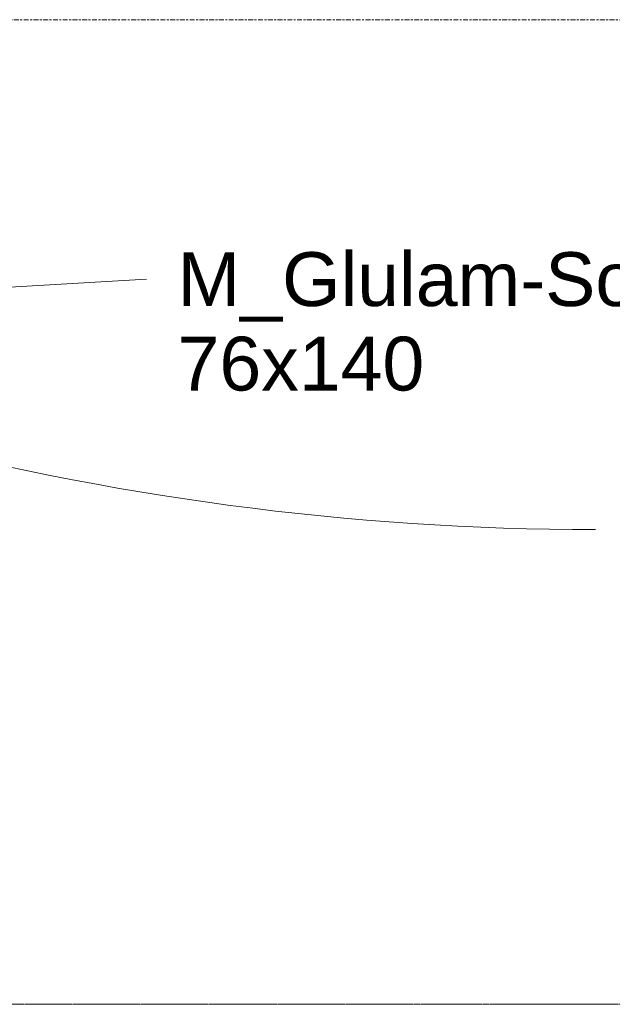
# Model space of a CAD drawing. Header units: millimetres. Extents: x -18075 to 21287, y -2450 to 10088.
# Tile 44 of 47: x 9988 to 11915, y 0 to 3200. Entities that reach past the tile are written whole.
import ezdxf

# ---------------------------------------------------------------- set-up
doc = ezdxf.new("R2010")
doc.units = ezdxf.units.MM
doc.linetypes.add('Centre', pattern=[31.75, 6.35, -4.7625, 15.875, -4.7625])
doc.linetypes.add('IMPORT-Grid Line', pattern=[22.225, 12.7, -3.175, 3.175, -3.175])
for name, color, linetype, lineweight in [('A-DIMENSIONS', 91, 'Continuous', 18), ('A-FLOR-LEVL', 51, 'Continuous', 9), ('G-ANNO-TEXT', 231, 'Continuous', 9), ('GROUND FLOOR PLAN_dwg', 8, 'Continuous', 18), ('S-GRID', 1, 'Continuous', 18)]:
    doc.layers.add(name, color=color, linetype=linetype, lineweight=lineweight)
doc.styles.add('Arial_2', font='arial.ttf', dxfattribs={"height": 175})

# ---------------------------------------------------------------- blocks, each defined once
blk = doc.blocks.new('GROUND FLOOR PLAN_dwg-353605-East')
at = {"layer": 'A-DIMENSIONS'}
for p in [(11679.4, 0), (11703.6, 0)]:
    blk.add_line(p, (11821.1, 0), dxfattribs=at)
at = {"layer": 'A-DIMENSIONS', "flags": 128}
blk.add_lwpolyline([(11679.4, 0), (11821.1, 0), (11703.6, 0)], dxfattribs=at)
blk.add_lwpolyline([(11821.1, 0), (11703.6, 0)], close=True, dxfattribs=at)
at = {"layer": 'S-GRID', "linetype": 'IMPORT-Grid Line'}
for p, q in [((6522.3, 0), (13651.7, 0)), ((9737.3, 0), (13651.7, 0)), ((9737.3, 0), (12430.8, 0)), ((9737.3, 0), (13673.9, 0))]:
    blk.add_line(p, q, dxfattribs=at)

msp = doc.modelspace()

# ---------------------------------------------------------------- linework, layer by layer
at = {"layer": 'A-FLOR-LEVL', "linetype": 'Centre'}
for p, q in [((6592.8, 3200), (20887.4, 3200)), ((-18074.7, 0), (15403.3, 0))]:
    msp.add_line(p, q, dxfattribs=at)
at = {"layer": 'G-ANNO-TEXT', "color": 10}
msp.add_line((9411.3, 2298.4), (10400, 2356.8), dxfattribs=at)
msp.add_arc((11860.2, 10547.8), 9005, 239.74875, 270, dxfattribs=at)

# ---------------------------------------------------------------- block references
at = {"layer": 'GROUND FLOOR PLAN_dwg', "color": 71, "lineweight": 25}
msp.add_blockref('GROUND FLOOR PLAN_dwg-353605-East', (0, 0), dxfattribs=at)

# ---------------------------------------------------------------- texts
at = {"layer": 'G-ANNO-TEXT', "color": 7, "char_height": 175, "attachment_point": 1, "style": 'Arial_2'}
for s, insert, width in [('M_Glulam-Southern Pine-Column', (10501.6, 2444.3), 4529.534), ('76x140', (10501.6, 2169.8), 986.076)]:
    msp.add_mtext(s, dxfattribs=dict(at, insert=insert, width=width))

doc.saveas('drawing.dxf')
